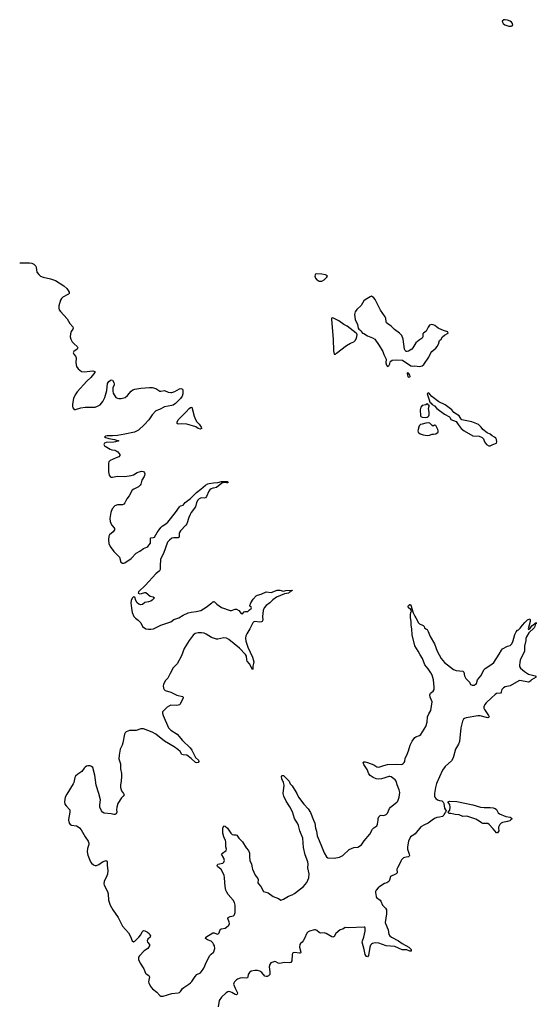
# Model space of a CAD drawing. Header units: inches. Extents: x 1384771 to 1534001, y 461348 to 645899.
# Tile 76 of 105: x 1416872 to 1425214, y 607026 to 622931. Entities that reach past the tile are written whole.
import ezdxf

# ---------------------------------------------------------------- set-up
doc = ezdxf.new("R2010")
doc.units = ezdxf.units.IN
doc.header["$MEASUREMENT"] = 0
for name, color, linetype in [('B4610', 7, 'Continuous'), ('B4611', 7, 'Continuous'), ('B4620', 7, 'Continuous'), ('B4621', 7, 'Continuous'), ('B4622', 7, 'Continuous')]:
    doc.layers.add(name, color=color, linetype=linetype)

msp = doc.modelspace()

# ---------------------------------------------------------------- linework, layer by layer
at = {"layer": 'B4610', "color": 6, "elevation": 700}
for points in [[(1417661, 610000), (1417668, 609950), (1417690, 609925), (1417710, 609918), (1417790, 609907), (1417815, 609895), (1417837, 609877), (1417866, 609846), (1417929, 609730), (1417979, 609659), (1417988, 609630), (1417986, 609610), (1417964, 609544), (1417959, 609490), (1417970, 609437), (1418014, 609330), (1418030, 609308), (1418062, 609282), (1418090, 609270), (1418110, 609269), (1418150, 609284), (1418210, 609326), (1418250, 609346), (1418270, 609347), (1418283, 609330), (1418286, 609310), (1418284, 609270), (1418294, 609190), (1418287, 609130), (1418278, 609102), (1418234, 609010), (1418230, 608970), (1418236, 608950), (1418290, 608848), (1418298, 608810), (1418306, 608706), (1418331, 608630), (1418374, 608554), (1418462, 608430), (1418530, 608290), (1418630, 608179), (1418662, 608122), (1418690, 608051), (1418710, 608038), (1418730, 608045), (1418798, 608110), (1418828, 608150), (1418850, 608197), (1418870, 608217), (1418890, 608214), (1418935, 608190), (1418960, 608170), (1418975, 608150), (1418984, 608130), (1418980, 608110), (1418942, 608078), (1418928, 608050), (1418933, 608030), (1418969, 607990), (1418967, 607970), (1418939, 607930), (1418879, 607890), (1418806, 607810), (1418792, 607790), (1418789, 607750), (1418819, 607690), (1418878, 607598), (1418903, 607530), (1418916, 607516), (1418955, 607490), (1418967, 607470), (1418954, 607390), (1418958, 607370), (1418987, 607307), (1419014, 607274), (1419084, 607224), (1419134, 607170), (1419150, 607159), (1419190, 607156), (1419330, 607201), (1419428, 607212), (1419450, 607219), (1419470, 607234), (1419500, 607280), (1419520, 607300), (1419603, 607350), (1419630, 607371), (1419650, 607394), (1419703, 607477), (1419730, 607509), (1419790, 607536), (1419810, 607554), (1419846, 607610), (1419890, 607710), (1419944, 607816), (1419962, 607838), (1420000, 607871)], [(1420000, 608000), (1419990, 608018), (1419964, 608044), (1419905, 608070), (1419872, 608090), (1419879, 608110), (1419990, 608183), (1420000, 608183)]]:
    msp.add_lwpolyline(points, dxfattribs=at)
at = {"layer": 'B4611', "color": 6, "elevation": 700}
for points in [[(1416872, 619005), (1417030, 619004), (1417070, 618996), (1417100, 618980), (1417131, 618950), (1417139, 618930), (1417150, 618853), (1417178, 618818), (1417210, 618790), (1417250, 618771), (1417370, 618748), (1417450, 618719), (1417585, 618630), (1417631, 618590), (1417656, 618556), (1417668, 618530), (1417669, 618510), (1417660, 618500), (1417649, 618490), (1417570, 618451), (1417548, 618430), (1417530, 618403), (1417501, 618310), (1417501, 618270), (1417510, 618246), (1417530, 618216), (1417640, 618100), (1417683, 618023), (1417727, 617970), (1417736, 617950), (1417732, 617930), (1417705, 617895), (1417690, 617857), (1417686, 617810), (1417699, 617770), (1417721, 617730), (1417750, 617695), (1417800, 617650), (1417808, 617630), (1417798, 617610), (1417747, 617570), (1417736, 617550), (1417744, 617530), (1417775, 617495), (1417784, 617470), (1417776, 617390), (1417789, 617330), (1417814, 617290), (1417870, 617246), (1417910, 617243), (1418050, 617260), (1418083, 617250), (1418087, 617230), (1418022, 617150), (1417958, 617090), (1417801, 616919), (1417767, 616873), (1417740, 616810), (1417723, 616723), (1417723, 616690), (1417730, 616659), (1417750, 616635), (1417770, 616635), (1417858, 616662), (1417930, 616674), (1418090, 616673), (1418130, 616687), (1418170, 616711), (1418215, 616765), (1418248, 616830), (1418276, 616944), (1418290, 617052), (1418310, 617089), (1418330, 617105), (1418350, 617113), (1418370, 617108), (1418392, 617070), (1418398, 617050), (1418397, 617030), (1418378, 616990), (1418373, 616967), (1418373, 616930), (1418379, 616899), (1418422, 616830), (1418450, 616815), (1418470, 616811), (1418510, 616813), (1418573, 616830), (1418610, 616860), (1418669, 616930), (1418699, 616950), (1418730, 616961), (1418830, 616977), (1418970, 616989), (1419010, 616989), (1419070, 616975), (1419132, 616932), (1419150, 616929), (1419210, 616939), (1419270, 616914), (1419310, 616908), (1419330, 616909), (1419376, 616924), (1419450, 616969), (1419474, 616974), (1419491, 616971), (1419502, 616962), (1419506, 616950), (1419507, 616890), (1419497, 616850), (1419466, 616810), (1419390, 616734), (1419350, 616703), (1419330, 616697), (1419210, 616680), (1419130, 616635), (1419070, 616611), (1419010, 616546), (1418956, 616470), (1418886, 616390), (1418790, 616302), (1418724, 616270), (1418570, 616234), (1418450, 616213), (1418368, 616208), (1418282, 616210), (1418256, 616204), (1418243, 616190), (1418310, 616168), (1418401, 616150), (1418471, 616130), (1418419, 616110), (1418394, 616106), (1418270, 616101), (1418242, 616090), (1418228, 616070), (1418240, 616050), (1418250, 616042), (1418330, 615992), (1418361, 615981), (1418410, 615975), (1418430, 615968), (1418456, 615950), (1418487, 615910), (1418490, 615890), (1418470, 615870), (1418430, 615856), (1418330, 615810), (1418312, 615790), (1418308, 615770), (1418304, 615630), (1418314, 615574), (1418330, 615550), (1418350, 615541), (1418370, 615540), (1418450, 615555), (1418570, 615551), (1418670, 615566), (1418710, 615579), (1418770, 615616), (1418836, 615636), (1418871, 615631), (1418888, 615610), (1418890, 615598), (1418889, 615570), (1418882, 615550), (1418845, 615495), (1418829, 615430), (1418818, 615410), (1418792, 615388), (1418716, 615350), (1418689, 615330), (1418639, 615241), (1418601, 615190), (1418571, 615129), (1418552, 615108), (1418530, 615097), (1418450, 615094), (1418410, 615076), (1418367, 615030), (1418343, 614970), (1418327, 614873), (1418333, 614827), (1418352, 614770), (1418392, 614730), (1418404, 614710), (1418403, 614690), (1418383, 614657), (1418324, 614610), (1418310, 614590), (1418303, 614530), (1418312, 614470), (1418330, 614420), (1418390, 614341), (1418448, 614288), (1418483, 614250), (1418506, 614166), (1418532, 614152), (1418550, 614150), (1418570, 614156), (1418670, 614230), (1418750, 614315), (1418810, 614345), (1418870, 614388), (1418923, 614410), (1418939, 614421), (1418983, 614477), (1418986, 614494), (1418984, 614556), (1418990, 614561), (1419030, 614565), (1419050, 614574), (1419089, 614650), (1419124, 614690), (1419150, 614730), (1419171, 614750), (1419232, 614788), (1419263, 614817), (1419385, 614970), (1419450, 615063), (1419470, 615081), (1419512, 615088), (1419546, 615130), (1419630, 615195), (1419725, 615295), (1419795, 615345), (1419870, 615412), (1419910, 615434), (1419930, 615439), (1420000, 615448)], [(1420000, 615366), (1419990, 615365), (1419965, 615355), (1419942, 615338), (1419924, 615316), (1419890, 615231), (1419871, 615209), (1419850, 615204), (1419810, 615206), (1419790, 615202), (1419770, 615190), (1419750, 615169), (1419728, 615132), (1419710, 615064), (1419641, 614970), (1419623, 614937), (1419602, 614890), (1419571, 614789), (1419555, 614765), (1419470, 614674), (1419454, 614650), (1419447, 614630), (1419445, 614570), (1419430, 614563), (1419358, 614562), (1419330, 614555), (1419290, 614525), (1419261, 614490), (1419194, 614306), (1419159, 614250), (1419144, 614210), (1419138, 614110), (1419140, 614050), (1419127, 614030), (1419070, 613979), (1418902, 613798), (1418788, 613690), (1418787, 613670), (1418810, 613659), (1418839, 613661), (1418890, 613678), (1418910, 613677), (1418981, 613621), (1419028, 613608), (1419050, 613590), (1419010, 613552), (1418990, 613541), (1418950, 613528), (1418890, 613516), (1418853, 613487), (1418830, 613481), (1418797, 613490), (1418770, 613510), (1418749, 613549), (1418730, 613601), (1418710, 613609), (1418690, 613589), (1418672, 613550), (1418668, 613510), (1418675, 613425), (1418690, 613354), (1418717, 613290), (1418742, 613262), (1418784, 613230), (1418826, 613190), (1418854, 613130), (1418910, 613093), (1418950, 613084), (1418990, 613084), (1419030, 613094), (1419151, 613151), (1419310, 613207), (1419360, 613240), (1419440, 613270), (1419510, 613312), (1419590, 613349), (1419640, 613360), (1419723, 613370), (1419796, 613390), (1419881, 613439), (1419976, 613510), (1419990, 613526), (1420000, 613530)], [(1420000, 612943), (1419970, 612951), (1419885, 613005), (1419850, 613022), (1419810, 613029), (1419753, 613027), (1419706, 613014), (1419671, 612990), (1419610, 612903), (1419530, 612772), (1419484, 612656), (1419414, 612526), (1419350, 612459), (1419299, 612370), (1419265, 612295), (1419221, 612250), (1419192, 612190), (1419189, 612170), (1419192, 612132), (1419202, 612110), (1419218, 612098), (1419310, 612067), (1419410, 612018), (1419498, 611998), (1419511, 611990), (1419512, 611972), (1419458, 611870), (1419450, 611862), (1419410, 611854), (1419310, 611856), (1419290, 611850), (1419254, 611826), (1419178, 611750), (1419177, 611730), (1419187, 611690), (1419275, 611490), (1419310, 611457), (1419412, 611392), (1419501, 611290), (1419626, 611170), (1419652, 611130), (1419711, 611011), (1419759, 610970), (1419764, 610950), (1419754, 610930), (1419730, 610925), (1419710, 610932), (1419638, 610998), (1419570, 611050), (1419510, 611054), (1419490, 611062), (1419461, 611110), (1419424, 611144), (1419365, 611185), (1419210, 611275), (1419070, 611392), (1419010, 611425), (1418870, 611477), (1418830, 611475), (1418750, 611451), (1418644, 611450), (1418592, 611428), (1418574, 611410), (1418563, 611390), (1418537, 611250), (1418524, 611210), (1418494, 611150), (1418476, 611050), (1418474, 610990), (1418501, 610910), (1418498, 610830), (1418513, 610753), (1418515, 610710), (1418511, 610630), (1418499, 610570), (1418499, 610530), (1418516, 610476), (1418550, 610430), (1418557, 610410), (1418545, 610390), (1418517, 610363), (1418457, 610270), (1418442, 610210), (1418437, 610170), (1418438, 610130), (1418430, 610104), (1418410, 610092), (1418390, 610092), (1418350, 610103), (1418236, 610116), (1418209, 610129), (1418194, 610150), (1418168, 610210), (1418168, 610250), (1418176, 610330), (1418150, 610430), (1418106, 610566), (1418087, 610730), (1418050, 610849), (1418030, 610868), (1418010, 610876), (1417970, 610876), (1417950, 610871), (1417930, 610858), (1417910, 610840), (1417874, 610786), (1417810, 610744), (1417771, 610710), (1417761, 610690), (1417745, 610610), (1417737, 610590), (1417630, 610423), (1417606, 610370), (1417595, 610295), (1417601, 610261), (1417623, 610230), (1417682, 610170), (1417681, 610130), (1417659, 610010), (1417661, 610000)]]:
    msp.add_lwpolyline(points, dxfattribs=at)
msp.add_lwpolyline([(1419790, 616315), (1419754, 616330), (1419715, 616355), (1419570, 616400), (1419490, 616402), (1419430, 616397), (1419417, 616410), (1419414, 616430), (1419430, 616466), (1419509, 616550), (1419562, 616598), (1419610, 616651), (1419630, 616668), (1419650, 616670), (1419659, 616650), (1419689, 616529), (1419710, 616472), (1419730, 616437), (1419770, 616395), (1419804, 616350), (1419813, 616330), (1419810, 616326)], close=True, dxfattribs=at)
at = {"layer": 'B4620', "color": 6, "elevation": 700}
for points in [[(1420000, 608183), (1420010, 608183), (1420050, 608164), (1420070, 608161), (1420090, 608182), (1420104, 608216), (1420121, 608239), (1420133, 608247), (1420190, 608257), (1420213, 608270), (1420250, 608306), (1420258, 608330), (1420254, 608354), (1420235, 608410), (1420240, 608430), (1420270, 608447), (1420322, 608458), (1420334, 608466), (1420341, 608479), (1420350, 608510), (1420353, 608570), (1420351, 608630), (1420342, 608670), (1420319, 608710), (1420240, 608800), (1420216, 608836), (1420201, 608870), (1420187, 608927), (1420180, 609070), (1420171, 609110), (1420123, 609203), (1420064, 609250), (1420061, 609270), (1420071, 609289), (1420150, 609304), (1420170, 609323), (1420177, 609350), (1420170, 609389), (1420128, 609450), (1420144, 609470), (1420207, 609510), (1420213, 609530), (1420203, 609570), (1420200, 609650), (1420195, 609670), (1420166, 609730), (1420152, 609790), (1420154, 609870), (1420170, 609908), (1420190, 609902), (1420228, 609870), (1420282, 609790), (1420303, 609770), (1420330, 609763), (1420363, 609763), (1420376, 609756), (1420409, 609709), (1420470, 609653), (1420530, 609553), (1420566, 609510), (1420580, 609470), (1420580, 609410), (1420590, 609350), (1420617, 609290), (1420623, 609230), (1420629, 609210), (1420673, 609113), (1420718, 609058), (1420722, 609042), (1420719, 608990), (1420728, 608970), (1420767, 608927), (1420810, 608850), (1420885, 608825), (1420966, 608766), (1421050, 608735), (1421090, 608710), (1421130, 608724), (1421210, 608772), (1421270, 608793), (1421310, 608816), (1421452, 608930), (1421508, 608992), (1421540, 609070), (1421548, 609132), (1421525, 609230), (1421528, 609292), (1421523, 609330), (1421483, 609443), (1421457, 609557), (1421442, 609710), (1421394, 609830), (1421374, 609914), (1421357, 609950), (1421328, 610000)], [(1423533, 610000), (1423470, 609953), (1423410, 609927), (1423350, 609891), (1423258, 609782), (1423237, 609763), (1423210, 609750), (1423185, 609730), (1423150, 609659), (1423132, 609568), (1423134, 609530), (1423163, 609450), (1423166, 609430), (1423160, 609420), (1423149, 609411), (1423110, 609405), (1423069, 609391), (1423039, 609361), (1423024, 609336), (1423006, 609290), (1422970, 609230), (1422964, 609210), (1422966, 609150), (1422950, 609133), (1422930, 609121), (1422870, 609098), (1422861, 609090), (1422844, 609030), (1422830, 609010), (1422801, 608990), (1422764, 608976), (1422688, 608932), (1422662, 608910), (1422627, 608870), (1422619, 608850), (1422619, 608830), (1422628, 608770), (1422636, 608750), (1422690, 608709), (1422704, 608690), (1422728, 608628), (1422780, 608580), (1422795, 608550), (1422796, 608490), (1422775, 608350), (1422779, 608330), (1422824, 608230), (1422835, 608155), (1422847, 608130), (1422873, 608110), (1422990, 608049), (1423047, 608007), (1423158, 607950), (1423194, 607910), (1423194, 607886), (1423170, 607887), (1423124, 607904), (1423050, 607908), (1422930, 607958), (1422790, 607971), (1422670, 608013), (1422610, 608017), (1422570, 608008), (1422550, 607996), (1422539, 607981), (1422527, 607950), (1422503, 607817), (1422490, 607794), (1422470, 607800), (1422450, 607830), (1422434, 607910), (1422403, 608030), (1422406, 608054), (1422429, 608110), (1422451, 608210), (1422450, 608258), (1422444, 608270), (1422434, 608274), (1422183, 608263), (1422130, 608267), (1422090, 608239), (1422047, 608230), (1421979, 608170), (1421950, 608119), (1421930, 608110), (1421910, 608116), (1421823, 608170), (1421790, 608183), (1421730, 608175), (1421710, 608184), (1421670, 608218), (1421650, 608227), (1421630, 608230), (1421550, 608210), (1421530, 608198), (1421510, 608176), (1421473, 608090), (1421450, 608050), (1421434, 608030), (1421408, 608010), (1421394, 607990), (1421391, 607950), (1421412, 607870), (1421410, 607861), (1421405, 607855), (1421388, 607852), (1421310, 607864), (1421290, 607859), (1421278, 607850), (1421269, 607830), (1421264, 607730), (1421250, 607699), (1421225, 607695), (1421150, 607704), (1421066, 607686), (1421044, 607690), (1421010, 607712), (1420990, 607717), (1420926, 607694), (1420910, 607669), (1420899, 607630), (1420912, 607550), (1420909, 607510), (1420890, 607484), (1420870, 607475), (1420850, 607476), (1420830, 607483), (1420780, 607540), (1420750, 607561), (1420710, 607575), (1420670, 607574), (1420610, 607560), (1420580, 607540), (1420560, 607510), (1420556, 607470), (1420548, 607452), (1420531, 607449), (1420470, 607452), (1420430, 607446), (1420390, 607433), (1420370, 607420), (1420338, 607390), (1420327, 607370), (1420325, 607350), (1420349, 607289), (1420391, 607210), (1420383, 607190), (1420370, 607182), (1420350, 607186), (1420298, 607218), (1420270, 607230), (1420250, 607232), (1420232, 607228), (1420208, 607212), (1420130, 607140), (1420095, 607090), (1420076, 606984)], [(1421618, 610000), (1421637, 609950), (1421649, 609870), (1421664, 609824), (1421675, 609750), (1421689, 609710), (1421737, 609610), (1421790, 609472), (1421827, 609410), (1421850, 609394), (1421950, 609385), (1422038, 609402), (1422089, 609431), (1422192, 609528), (1422270, 609558), (1422333, 609567), (1422390, 609602), (1422434, 609666), (1422524, 609776), (1422570, 609858), (1422590, 609879), (1422624, 609896), (1422640, 609910), (1422650, 609936), (1422658, 610000)], [(1424797, 610000), (1424784, 609990), (1424750, 609977), (1424670, 609963), (1424648, 609952), (1424626, 609930), (1424603, 609890), (1424602, 609870), (1424610, 609830), (1424590, 609797), (1424570, 609798), (1424520, 609860), (1424451, 609931), (1424430, 609945), (1424410, 609949), (1424350, 609949), (1424330, 609956), (1424276, 609996), (1424267, 610000)], [(1420000, 607871), (1420005, 607875), (1420020, 607910), (1420022, 607930), (1420016, 607970), (1420000, 608000)]]:
    msp.add_lwpolyline(points, dxfattribs=at)
at = {"layer": 'B4621', "color": 6, "elevation": 800}
for points in [[(1421670, 618825), (1421650, 618821), (1421641, 618810), (1421637, 618790), (1421650, 618757), (1421672, 618730), (1421690, 618716), (1421709, 618709), (1421730, 618707), (1421750, 618710), (1421790, 618730), (1421834, 618770), (1421840, 618790), (1421830, 618800), (1421810, 618810), (1421750, 618820)], [(1422550, 618463), (1422530, 618457), (1422450, 618408), (1422429, 618391), (1422386, 618314), (1422315, 618250), (1422290, 618214), (1422280, 618170), (1422289, 618089), (1422329, 618010), (1422338, 617950), (1422350, 617930), (1422379, 617910), (1422390, 617890), (1422410, 617870), (1422430, 617863), (1422490, 617823), (1422571, 617791), (1422604, 617770), (1422674, 617670), (1422734, 617570), (1422750, 617522), (1422781, 617470), (1422787, 617450), (1422786, 617386), (1422796, 617350), (1422810, 617331), (1422830, 617341), (1422837, 617350), (1422849, 617370), (1422855, 617405), (1422863, 617417), (1422889, 617431), (1422950, 617439), (1423052, 617430), (1423190, 617339), (1423210, 617336), (1423250, 617341), (1423330, 617328), (1423370, 617342), (1423396, 617364), (1423481, 617479), (1423511, 617550), (1423525, 617570), (1423590, 617624), (1423613, 617650), (1423634, 617690), (1423653, 617747), (1423675, 617770), (1423699, 617810), (1423730, 617838), (1423789, 617870), (1423788, 617890), (1423730, 617904), (1423690, 617921), (1423630, 617951), (1423576, 617990), (1423550, 618002), (1423526, 618006), (1423490, 617995), (1423470, 617967), (1423438, 617902), (1423391, 617869), (1423383, 617857), (1423381, 617810), (1423372, 617788), (1423325, 617755), (1423270, 617710), (1423219, 617630), (1423202, 617610), (1423150, 617575), (1423130, 617569), (1423110, 617573), (1423095, 617590), (1423088, 617608), (1423066, 617770), (1423041, 617830), (1423006, 617870), (1422925, 617925), (1422870, 617980), (1422817, 618017), (1422797, 618037), (1422789, 618050), (1422782, 618110), (1422773, 618130), (1422698, 618238), (1422610, 618412), (1422590, 618441), (1422570, 618457)], [(1421926, 618114), (1421909, 618111), (1421909, 618091), (1421933, 617770), (1421941, 617581), (1421950, 617526), (1421970, 617530), (1421990, 617542), (1422151, 617669), (1422214, 617706), (1422270, 617730), (1422290, 617750), (1422310, 617787), (1422322, 617842), (1422317, 617857), (1422304, 617870), (1422159, 617979), (1422104, 618010), (1422025, 618065)], [(1423130, 617226), (1423127, 617210), (1423139, 617170), (1423150, 617156), (1423170, 617163), (1423175, 617170), (1423170, 617188), (1423150, 617219)], [(1423470, 616902), (1423452, 616890), (1423486, 616790), (1423492, 616752), (1423502, 616742), (1423510, 616742), (1423534, 616714), (1423570, 616693), (1423610, 616650), (1423730, 616561), (1423810, 616516), (1423817, 616510), (1423835, 616475), (1423920, 616440), (1423950, 616390), (1424001, 616330), (1424050, 616289), (1424190, 616210), (1424290, 616203), (1424341, 616181), (1424359, 616159), (1424380, 616110), (1424410, 616071), (1424450, 616046), (1424470, 616048), (1424511, 616069), (1424573, 616090), (1424579, 616110), (1424570, 616150), (1424558, 616170), (1424538, 616190), (1424501, 616210), (1424470, 616234), (1424419, 616259), (1424353, 616313), (1424324, 616350), (1424279, 616390), (1424175, 616435), (1424009, 616469), (1423999, 616479), (1423969, 616530), (1423884, 616584), (1423850, 616630), (1423830, 616648), (1423741, 616710), (1423641, 616761), (1423527, 616847), (1423490, 616889)], [(1423450, 616726), (1423432, 616708), (1423370, 616698), (1423348, 616672), (1423337, 616630), (1423344, 616530), (1423350, 616521), (1423370, 616509), (1423430, 616508), (1423450, 616510), (1423470, 616520), (1423479, 616530), (1423486, 616550), (1423486, 616590), (1423474, 616650), (1423486, 616690), (1423482, 616702), (1423467, 616707), (1423462, 616722)], [(1423470, 616417), (1423430, 616414), (1423370, 616399), (1423346, 616390), (1423324, 616370), (1423306, 616314), (1423303, 616290), (1423306, 616270), (1423317, 616257), (1423341, 616241), (1423388, 616228), (1423450, 616217), (1423490, 616219), (1423530, 616236), (1423554, 616234), (1423590, 616244), (1423628, 616270), (1423630, 616290), (1423625, 616310), (1423590, 616374), (1423570, 616379), (1423550, 616363), (1423530, 616376), (1423505, 616405), (1423493, 616413)]]:
    msp.add_lwpolyline(points, close=True, dxfattribs=at)
at = {"layer": 'B4621', "color": 6, "elevation": 700}
for points in [[(1420000, 615448), (1420070, 615458), (1420130, 615473), (1420222, 615470), (1420235, 615455), (1420234, 615450), (1420212, 615448), (1420170, 615454), (1420137, 615443), (1420050, 615372), (1420000, 615366)], [(1420000, 613530), (1420010, 613534), (1420055, 613490), (1420130, 613435), (1420270, 613390), (1420290, 613390), (1420350, 613408), (1420370, 613409), (1420408, 613388), (1420450, 613341), (1420470, 613335), (1420494, 613366), (1420510, 613373), (1420553, 613370), (1420581, 613399), (1420610, 613421), (1420616, 613430), (1420610, 613448), (1420595, 613455), (1420589, 613469), (1420602, 613510), (1420641, 613570), (1420690, 613623), (1420710, 613636), (1420770, 613654), (1420850, 613689), (1420930, 613678), (1421030, 613717), (1421070, 613717), (1421130, 613702), (1421170, 613709), (1421266, 613714), (1421270, 613718), (1421273, 613713), (1421256, 613704), (1421252, 613690), (1421230, 613682), (1421214, 613670), (1421150, 613659), (1421019, 613601), (1420959, 613561), (1420910, 613512), (1420851, 613469), (1420819, 613430), (1420802, 613390), (1420794, 613290), (1420796, 613230), (1420788, 613212), (1420776, 613204), (1420750, 613198), (1420671, 613209), (1420650, 613203), (1420634, 613186), (1420590, 613093), (1420537, 613010), (1420524, 612976), (1420518, 612942), (1420522, 612890), (1420554, 612794), (1420630, 612634), (1420650, 612561), (1420649, 612531), (1420635, 612490), (1420639, 612441), (1420630, 612434), (1420584, 612524), (1420545, 612570), (1420539, 612590), (1420532, 612650), (1420519, 612679), (1420420, 612780), (1420250, 612917), (1420210, 612939), (1420170, 612945), (1420070, 612923), (1420050, 612924), (1420018, 612938), (1420000, 612943)], [(1422658, 610000), (1422661, 610030), (1422670, 610053), (1422690, 610074), (1422710, 610080), (1422750, 610077), (1422790, 610090), (1422810, 610112), (1422846, 610190), (1422860, 610210), (1422964, 610290), (1422980, 610310), (1423000, 610370), (1423010, 610450), (1423000, 610490), (1422969, 610569), (1422951, 610630), (1422936, 610650), (1422870, 610700), (1422850, 610707), (1422830, 610707), (1422770, 610684), (1422716, 610670), (1422670, 610664), (1422630, 610669), (1422580, 610690), (1422530, 610722), (1422510, 610748), (1422481, 610821), (1422430, 610902), (1422418, 610930), (1422430, 610942), (1422450, 610941), (1422490, 610930), (1422590, 610894), (1422641, 610861), (1422670, 610857), (1422750, 610884), (1422810, 610899), (1422950, 610908), (1423030, 610900), (1423050, 610905), (1423065, 610915), (1423080, 610930), (1423090, 610950), (1423098, 611002), (1423124, 611050), (1423150, 611119), (1423176, 611210), (1423210, 611278), (1423250, 611334), (1423270, 611348), (1423330, 611369), (1423350, 611383), (1423430, 611516), (1423450, 611584), (1423458, 611670), (1423481, 611719), (1423513, 611770), (1423533, 611910), (1423498, 611990), (1423494, 612026), (1423508, 612052), (1423550, 612084), (1423562, 612110), (1423565, 612150), (1423555, 612270), (1423530, 612342), (1423510, 612382), (1423470, 612444), (1423413, 612510), (1423375, 612615), (1423337, 612670), (1423308, 612730), (1423250, 612816), (1423210, 612993), (1423204, 613090), (1423191, 613150), (1423193, 613210), (1423183, 613270), (1423182, 613310), (1423190, 613362), (1423201, 613370), (1423186, 613406), (1423151, 613430), (1423145, 613450), (1423150, 613466), (1423170, 613484), (1423183, 613483), (1423190, 613472), (1423223, 613350), (1423250, 613298), (1423270, 613271), (1423310, 613191), (1423330, 613175), (1423388, 613148), (1423405, 613130), (1423411, 613110), (1423431, 613090), (1423450, 613079), (1423470, 613047), (1423500, 612970), (1423568, 612848), (1423613, 612733), (1423680, 612610), (1423730, 612550), (1423876, 612436), (1423919, 612419), (1424026, 612406), (1424038, 612398), (1424044, 612390), (1424053, 612333), (1424074, 612290), (1424134, 612230), (1424151, 612191), (1424179, 612179), (1424210, 612182), (1424229, 612190), (1424250, 612209), (1424267, 612270), (1424317, 612330), (1424370, 612433), (1424387, 612453), (1424498, 612522), (1424530, 612550), (1424617, 612683), (1424650, 612745), (1424670, 612768), (1424749, 612810), (1424790, 612825), (1424815, 612845), (1424836, 612884), (1424870, 613001), (1424890, 613044), (1424912, 613070), (1424924, 613076), (1424956, 613104), (1424990, 613153), (1425030, 613196), (1425070, 613235), (1425111, 613251), (1425116, 613236), (1425115, 613210), (1425085, 613090), (1425090, 613082), (1425110, 613091), (1425140, 613140), (1425210, 613196), (1425214, 613190), (1425210, 613175), (1425205, 613175), (1425207, 613170), (1425198, 613162), (1425190, 613130), (1425178, 613110), (1425095, 613025), (1425055, 612965), (1425046, 612934), (1425045, 612905), (1425026, 612810), (1425024, 612730), (1424956, 612584), (1424947, 612550), (1424942, 612502), (1424943, 612483), (1424957, 612457), (1425023, 612403), (1425090, 612359), (1425193, 612333), (1425210, 612310), (1425137, 612270), (1425130, 612257), (1425105, 612235), (1425090, 612232), (1424950, 612256), (1424930, 612250), (1424791, 612170), (1424710, 612152), (1424683, 612137), (1424656, 612110), (1424648, 612070), (1424637, 612050), (1424573, 612047), (1424548, 612032), (1424490, 611975), (1424402, 611898), (1424382, 611870), (1424366, 611834), (1424367, 611810), (1424376, 611790), (1424444, 611690), (1424453, 611670), (1424441, 611659), (1424430, 611655), (1424410, 611658), (1424310, 611686), (1424270, 611688), (1424084, 611656), (1424055, 611645), (1424037, 611630), (1424021, 611599), (1423994, 611490), (1423975, 611270), (1423957, 611230), (1423910, 611150), (1423872, 611008), (1423842, 610958), (1423742, 610870), (1423697, 610810), (1423605, 610595), (1423588, 610530), (1423569, 610429), (1423570, 610390), (1423578, 610370), (1423592, 610350), (1423618, 610330), (1423650, 610318), (1423690, 610312), (1423712, 610292), (1423722, 610270), (1423730, 610196), (1423749, 610170), (1423756, 610150), (1423749, 610130), (1423732, 610110), (1423720, 610080), (1423698, 610062), (1423652, 610048), (1423610, 610042), (1423570, 610027), (1423533, 610000)], [(1421328, 610000), (1421310, 610030), (1421278, 610138), (1421235, 610215), (1421173, 610310), (1421135, 610390), (1421127, 610430), (1421145, 610565), (1421133, 610610), (1421103, 610670), (1421100, 610710), (1421110, 610723), (1421130, 610720), (1421150, 610707), (1421221, 610630), (1421241, 610590), (1421270, 610554), (1421346, 610430), (1421376, 610370), (1421459, 610259), (1421530, 610185), (1421570, 610125), (1421618, 610000)], [(1424267, 610000), (1424236, 610016), (1424110, 610062), (1424090, 610065), (1424030, 610058), (1423970, 610085), (1423905, 610090), (1423832, 610108), (1423802, 610110), (1423789, 610131), (1423817, 610163), (1423822, 610210), (1423815, 610255), (1423790, 610285), (1423790, 610296), (1423814, 610306), (1423930, 610303), (1424188, 610250), (1424313, 610213), (1424370, 610206), (1424468, 610208), (1424519, 610199), (1424550, 610189), (1424570, 610172), (1424600, 610120), (1424622, 610102), (1424722, 610062), (1424792, 610050), (1424810, 610041), (1424819, 610030), (1424811, 610010), (1424797, 610000)]]:
    msp.add_lwpolyline(points, dxfattribs=at)
at = {"layer": 'B4622', "color": 6, "elevation": 800}
msp.add_lwpolyline([(1424710, 622931), (1424690, 622929), (1424663, 622910), (1424666, 622890), (1424679, 622870), (1424708, 622848), (1424770, 622827), (1424810, 622827), (1424826, 622834), (1424834, 622850), (1424827, 622870), (1424812, 622890), (1424790, 622910), (1424750, 622924)], close=True, dxfattribs=at)

doc.saveas('drawing.dxf')
